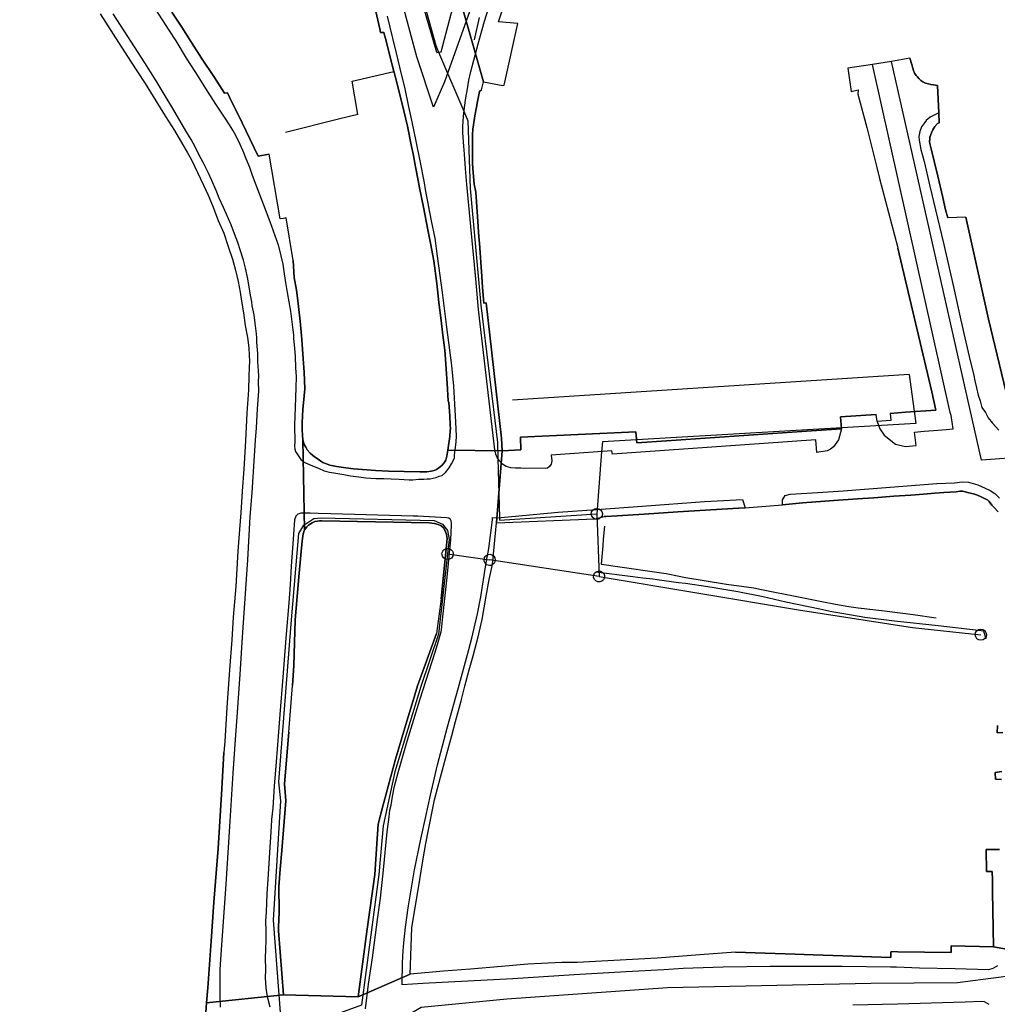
# Model space of a CAD drawing. Extents: x 166506 to 171543, y 332500 to 338212.
# Tile 98 of 139: x 169118 to 169327, y 336073 to 336284. Entities that reach past the tile are written whole.
import ezdxf

# ---------------------------------------------------------------- set-up
doc = ezdxf.new("R2010")
doc.units = 0
doc.header["$MEASUREMENT"] = 0
doc.layers.get('0').update_dxf_attribs({"color": 1, "linetype": 'CONTINUOUS'})
for name, color, linetype in [('DXF_LINES', 1, 'CONTINUOUS'), ('IRISH_OS_1000S_FEATURE', 252, 'CONTINUOUS'), ('UNDERGROUND_ROUTE', 1, 'CONTINUOUS'), ('UUB', 1, 'CONTINUOUS')]:
    doc.layers.add(name, color=color, linetype=linetype)

# ---------------------------------------------------------------- blocks, each defined once
blk = doc.blocks.new('UUB_LOCATION_AC_T02')
at = {"color": 0, "linetype": 'ByBlock'}
blk.add_lwpolyline([(18862, 2286, -1), (-18862, -2286, -1), (18862, 2286)], format="xyb", close=True, dxfattribs=at)

msp = doc.modelspace()

# ---------------------------------------------------------------- linework, layer by layer
at = {"layer": 'DXF_LINES', "color": 9}
msp.add_lwpolyline([(169215.406, 336279.227), (169216.469, 336283.946)], dxfattribs=at)
at = {"layer": 'IRISH_OS_1000S_FEATURE', "color": 9}
for points in [[(169207.337, 336276.536), (169197.252, 336311.276), (169194.597, 336320.288), (169193.031, 336325.469), (169191.631, 336329.991), (169190.162, 336334.422), (169189.056, 336337.898), (169187.354, 336342.868), (169185.887, 336346.809), (169183.667, 336353.534), (169182.263, 336358.079), (169179.212, 336369.763), (169177.298, 336377.321), (169175.371, 336386.339), (169175.323, 336386.744), (169174.553, 336391.037), (169173.951, 336395.198), (169173.421, 336400)], [(169206.639, 336264.856), (169203.07, 336275.588), (169195.38, 336304.165), (169185.735, 336334.032), (169176.686, 336363.056), (169172.735, 336380.161)], [(169207.337, 336276.536), (169208.264, 336276.621), (169210.373, 336284.755), (169212.4, 336290.726), (169215.483, 336299.973), (169219.073, 336311.038), (169225.604, 336330.77), (169228.789, 336340.636), (169230.513, 336345.809), (169232.723, 336352.46), (169234.804, 336357.109)], [(169230.979, 336333.966), (169225.224, 336317.711), (169220.988, 336305.429), (169215.791, 336289.424), (169208.983, 336270.24), (169206.639, 336264.856)], [(169220.506, 336283.029), (169228.173, 336306.296)], [(169194.076, 336286.202), (169195.155, 336281.523), (169195.332, 336280.755), (169196.049, 336280.805), (169196.581, 336278.697), (169197.53, 336274.934), (169198.487, 336271.143), (169199.835, 336265.799), (169201.103, 336260.775), (169201.954, 336256.421), (169202.255, 336254.885), (169202.796, 336252.109), (169203.366, 336249.192), (169203.669, 336247.639), (169204.483, 336243.474), (169205.418, 336238.689), (169205.629, 336237.608), (169205.974, 336235.841), (169206.712, 336232.067), (169207.302, 336227.198), (169207.791, 336223.158), (169208.259, 336219.297), (169208.641, 336216.14), (169209.032, 336212.992), (169209.165, 336211.075), (169209.528, 336205.853), (169209.785, 336202.166), (169209.895, 336201.789), (169210.082, 336198.948), (169210.193, 336196.968), (169210.23, 336196.287), (169210.187, 336195.768), (169210.082, 336194.528), (169209.688, 336191.609), (169221.286, 336191.512), (169221.16, 336194.209), (169217.829, 336223.059), (169217.329, 336223.035), (169217.268, 336223.879), (169217.091, 336226.317), (169216.963, 336228.725), (169216.431, 336235.806), (169216.327, 336237.195), (169216.015, 336241.517), (169215.643, 336246.67), (169215.265, 336248.426), (169215.002, 336251.714), (169214.948, 336252.811), (169214.926, 336256.792), (169214.936, 336259.032), (169215.021, 336260.112), (169215.125, 336261.051), (169215.434, 336262.97), (169215.762, 336264.809), (169216.008, 336266.028), (169216.418, 336268.146), (169216.879, 336268.524), (169217.267, 336270.262), (169210.752, 336293.274)], [(169210.752, 336293.274), (169217.267, 336270.262)], [(169293.679, 336196.196), (169293.03, 336193.854), (169291.952, 336192.346), (169291.343, 336191.826), (169290.649, 336191.484), (169288.38, 336191.137), (169288.18, 336193.83), (169244.786, 336190.767), (169244.699, 336191.517), (169231.708, 336190.582), (169231.839, 336189.36), (169231.737, 336188.671), (169231.368, 336188.11), (169230.938, 336187.799), (169230.47, 336187.721), (169225.273, 336187.792), (169224.116, 336187.76), (169223.088, 336187.871), (169222.115, 336188.157), (169221.342, 336188.666), (169220.678, 336189.33), (169220.223, 336190.06), (169219.898, 336190.798), (169219.687, 336191.718), (169216.234, 336221.685), (169215.655, 336228.186), (169214.566, 336239.372), (169213.767, 336248.296), (169213.423, 336251.778), (169213.217, 336254.839), (169213.064, 336256.52), (169212.897, 336259.341), (169212.903, 336260.721), (169212.993, 336262.821), (169213.202, 336264.76), (169213.551, 336266.839), (169213.9, 336268.718), (169214.149, 336270.617), (169214.617, 336272.435), (169215.513, 336275.951), (169216.184, 336278.388), (169217.526, 336283.202), (169219.211, 336288.655)], [(169147.311, 336285.682), (169150.151, 336281.289), (169151.641, 336278.962), (169153.884, 336275.312), (169155.81, 336272.223), (169157.975, 336268.792), (169160.1, 336265.482), (169161.968, 336262.674), (169163.06, 336261.048), (169164.093, 336259.364), (169164.965, 336257.739), (169165.955, 336255.535), (169166.608, 336253.912), (169167.379, 336252.008), (169167.952, 336250.325), (169168.722, 336248.241), (169170.363, 336244.014), (169171.687, 336240.447), (169173.485, 336235.439), (169174.034, 336233.076), (169174.466, 336231.314), (169174.757, 336229.292), (169175.028, 336227.431), (169175.398, 336225.249), (169176.081, 336221.325), (169176.582, 336217.283), (169176.717, 336216.242), (169176.734, 336215.542), (169176.984, 336213.321), (169177.077, 336211.72), (169177.165, 336209.199), (169177.297, 336207.319), (169177.266, 336204.918), (169177.127, 336200.799), (169176.93, 336196.999), (169177.033, 336193.338), (169176.989, 336192.519), (169177.006, 336191.818), (169177.184, 336191.318), (169178.316, 336189.652), (169179.054, 336189.049), (169180.072, 336188.604), (169182.088, 336187.755), (169183.326, 336187.209), (169184.405, 336186.964), (169185.764, 336186.698), (169187.503, 336186.43), (169188.921, 336186.144), (169190.661, 336185.936), (169192.16, 336185.729), (169194.299, 336185.559), (169196.019, 336185.571), (169197.559, 336185.484), (169199.299, 336185.436), (169201.419, 336185.287), (169202.219, 336185.283), (169203.439, 336185.417), (169204.54, 336185.412), (169205.28, 336185.489), (169205.9, 336185.486), (169207.222, 336185.8), (169207.843, 336186.057), (169208.504, 336186.234), (169209.186, 336186.831), (169209.931, 336187.868), (169210.475, 336188.686), (169211.101, 336189.923), (169211.104, 336190.603), (169211.331, 336192.202), (169211.477, 336193.421), (169211.522, 336194.621), (169211.396, 336197.602), (169211.194, 336201.544), (169210.971, 336205.265), (169210.511, 336209.667), (169209.468, 336217.853), (169208.522, 336225.278), (169207.477, 336233.023), (169206.954, 336236.886), (169206.211, 336240.61), (169204.922, 336247.296), (169204.688, 336248.658), (169203.809, 336253.362), (169202.928, 336257.606), (169202.067, 336261.671), (169201.341, 336264.914), (169200.48, 336269.079), (169199.793, 336271.882), (169198.733, 336276.327), (169197.948, 336279.551), (169196.809, 336284.257)], [(169195.155, 336281.523), (169194.076, 336286.202)], [(169135.506, 336284.776), (169138.286, 336280.383), (169142, 336274.686), (169145.099, 336269.871), (169149.427, 336262.811), (169151.374, 336259.882), (169154.132, 336255.109), (169154.966, 336253.585), (169156.273, 336250.918), (169157.541, 336248.212), (169158.551, 336246.028), (169159.502, 336243.863), (169160.707, 336240.677), (169161.875, 336237.952), (169162.842, 336235.107), (169163.75, 336232.403), (169164.379, 336230.04), (169164.948, 336227.637), (169165.378, 336225.375), (169165.689, 336223.453), (169166.058, 336220.971), (169166.445, 336218.209), (169166.934, 336215.687), (169167.204, 336213.505), (169167.257, 336211.905), (169167.331, 336210.604), (169167.285, 336209.244), (169167.236, 336207.424), (169167.123, 336204.525), (169166.82, 336199.526), (169166.513, 336193.586), (169166.146, 336187.607), (169165.805, 336182.909), (169165.503, 336178.23), (169165.207, 336174.671), (169164.906, 336170.091), (169164.472, 336162.553), (169163.902, 336155.995), (169163.56, 336151.156), (169163.071, 336144.777), (169162.534, 336136.719), (169162.121, 336129.48), (169161.89, 336127.081), (169161.454, 336119.322), (169160.656, 336106.605), (169159.764, 336095.128), (169159.167, 336086.83), (169158.441, 336076.872), (169158.2, 336073.653), (169174.616, 336075.408), (169173.547, 336089.006), (169173.578, 336090.064), (169173.612, 336091.204), (169173.673, 336093.264), (169173.6, 336098.445), (169173.937, 336102.185), (169174.264, 336106.219), (169174.617, 336110.581), (169175.144, 336116.78), (169174.801, 336120.442), (169175.778, 336131.424), (169176.511, 336141.414), (169176.808, 336145.654), (169177.098, 336155.439), (169177.987, 336165.352), (169178.605, 336172.243), (169178.82, 336173.802), (169179.115, 336174.591), (169178.755, 336193.831), (169178.66, 336194.771), (169178.626, 336196.071), (169178.612, 336197.472), (169178.765, 336200.311), (169179.038, 336203.25), (169179.165, 336204.73), (169179.041, 336208.291), (169178.814, 336211.13), (169178.553, 336215.254), (169178.191, 336219.136), (169177.825, 336222.258), (169177.613, 336224.139), (169177.381, 336225.8), (169176.913, 336228.462), (169176.7, 336232.114), (169175.152, 336241.187), (169174.605, 336241.094), (169173.898, 336240.974), (169171.541, 336254.786), (169169.243, 336254.38), (169165.782, 336261.498), (169163.112, 336266.985), (169162.679, 336267.876), (169162.057, 336267.789), (169159.866, 336271.184), (169157.145, 336275.317), (169155.02, 336278.627), (169152.894, 336281.937), (169150.789, 336285.107)], [(169135.506, 336284.776), (169138.286, 336280.383), (169142, 336274.686), (169145.099, 336269.871), (169149.427, 336262.811), (169151.374, 336259.882), (169154.132, 336255.109), (169154.966, 336253.585), (169156.273, 336250.918), (169157.541, 336248.212), (169158.551, 336246.028), (169159.502, 336243.863), (169160.707, 336240.677), (169161.875, 336237.952), (169162.842, 336235.107), (169163.75, 336232.403), (169164.379, 336230.04), (169164.948, 336227.637), (169165.378, 336225.375), (169165.689, 336223.453), (169166.058, 336220.971), (169166.445, 336218.209), (169166.934, 336215.687), (169167.204, 336213.505), (169167.257, 336211.905), (169167.331, 336210.604), (169167.285, 336209.244), (169167.236, 336207.424), (169167.123, 336204.525), (169166.82, 336199.526), (169166.513, 336193.586), (169166.146, 336187.607), (169165.805, 336182.909), (169165.503, 336178.23), (169165.207, 336174.671), (169164.906, 336170.091), (169164.472, 336162.553), (169163.902, 336155.995), (169163.56, 336151.156), (169163.071, 336144.777), (169162.534, 336136.719), (169162.121, 336129.48), (169161.89, 336127.081)], [(169161.162, 336072.759), (169161.072, 336074.86), (169161.121, 336076.92), (169161.089, 336078.72), (169161.139, 336080.78), (169161.378, 336084.96), (169162.382, 336098.995), (169163.138, 336111.314), (169163.91, 336122.672), (169164.447, 336130.85), (169164.705, 336134.649), (169165.407, 336143.847), (169165.863, 336151.745), (169166.998, 336168.222), (169167.54, 336177.42), (169167.943, 336182.599), (169168.654, 336193.777), (169168.866, 336196.396), (169169.045, 336200.455), (169169.342, 336204.194), (169169.291, 336206.255), (169169.377, 336207.515), (169169.282, 336208.575), (169169.171, 336210.536), (169169.138, 336212.236), (169168.929, 336214.597), (169168.934, 336215.577), (169168.838, 336216.478), (169168.548, 336218.699), (169168.336, 336220.501), (169167.965, 336222.402), (169167.869, 336223.283), (169167.674, 336224.364), (169167.303, 336226.406), (169166.991, 336228.227), (169166.481, 336230.47), (169166.089, 336232.172), (169165.339, 336234.396), (169164.866, 336235.918), (169164.134, 336237.801), (169163.463, 336239.703), (169161.8, 336243.413), (169160.889, 336245.397), (169160.236, 336247.06), (169159.326, 336249.163), (169158.554, 336250.908), (169157.503, 336253.013), (169156.63, 336254.617), (169155.758, 336256.361), (169154.905, 336257.905), (169153.794, 336259.811), (169150.975, 336264.584), (169149.169, 336267.592), (169147.482, 336270.44), (169145.039, 336274.332), (169142.854, 336277.742), (169140.65, 336281.132), (169138.286, 336284.724)], [(169150.789, 336285.107), (169152.894, 336281.937)], [(169152.894, 336281.937), (169155.02, 336278.627)], [(169196.581, 336278.697), (169196.049, 336280.805), (169195.332, 336280.755), (169195.155, 336281.523)], [(169224.645, 336282.69), (169220.506, 336283.029)], [(169221.704, 336269.522), (169224.645, 336282.69)], [(169155.02, 336278.627), (169157.145, 336275.317)], [(169197.53, 336274.934), (169196.581, 336278.697)], [(169157.145, 336275.317), (169159.866, 336271.184)], [(169201.103, 336260.775), (169199.835, 336265.799), (169198.487, 336271.143), (169197.53, 336274.934)], [(169329.221, 336202.137), (169325.006, 336219.553), (169320.207, 336241.363), (169316.349, 336241.244), (169315.871, 336242.959), (169315.265, 336245.553), (169314.22, 336250.082), (169312.801, 336255.947), (169312.53, 336257.064), (169312.485, 336257.484), (169312.52, 336257.984), (169312.556, 336258.464), (169312.907, 336259.328), (169313.14, 336260.03), (169313.573, 336260.734), (169314.166, 336261.34), (169314.525, 336261.464), (169314.443, 336263.643), (169314.125, 336269.479), (169313.303, 336269.591), (169312.723, 336269.665), (169312.221, 336269.82), (169311.58, 336269.973), (169311.057, 336270.268), (169310.634, 336270.524), (169310.17, 336270.959), (169309.866, 336271.316), (169309.603, 336271.613), (169309.279, 336272.07), (169309.073, 336272.628), (169308.868, 336273.166), (169308.7, 336273.964), (169308.286, 336275.3), (169304.315, 336274.618), (169300.32, 336273.932), (169295.045, 336273.161), (169295.257, 336271.664), (169295.729, 336268.166), (169297.22, 336268.501), (169297.163, 336267.618), (169299.091, 336260.509), (169301.133, 336252.279), (169301.781, 336249.635), (169305.615, 336235.077), (169305.714, 336234.751), (169312.934, 336204.094), (169313.822, 336200.193), (169307.338, 336199.722), (169304.07, 336199.485), (169304.179, 336197.989), (169301.274, 336197.779), (169301.077, 336199.267), (169293.496, 336198.717), (169293.679, 336196.196), (169287.287, 336195.759), (169281.104, 336195.336), (169274.882, 336194.91), (169268.682, 336194.486), (169262.492, 336194.061), (169256.305, 336193.638), (169250.014, 336193.207), (169249.829, 336195.545), (169225.157, 336194.395), (169225.282, 336191.698), (169221.286, 336191.512), (169220.058, 336176.098), (169241.042, 336177.004), (169243.053, 336177.445), (169243.467, 336177.474), (169251.563, 336177.983), (169258.787, 336178.438), (169271.711, 336179.25), (169273.118, 336179.339), (169281.068, 336179.973), (169285.324, 336180.397), (169292.058, 336180.905), (169297.073, 336181.215), (169300.571, 336181.49), (169304.828, 336181.793), (169308.465, 336182.05), (169311.203, 336182.257), (169313.56, 336182.461), (169315.479, 336182.6), (169316.758, 336182.673), (169318.137, 336182.747), (169318.936, 336182.895), (169319.496, 336182.86), (169320.097, 336182.747), (169320.859, 336182.554), (169321.841, 336182.304), (169322.664, 336182.012), (169323.448, 336181.66), (169324.191, 336181.288), (169324.875, 336180.935), (169325.157, 336180.698), (169325.785, 336179.904), (169326.27, 336179.389), (169327.099, 336178.474)], [(169308.286, 336275.3), (169304.315, 336274.618)], [(169308.286, 336275.3), (169308.7, 336273.964), (169308.868, 336273.166), (169309.073, 336272.628), (169309.279, 336272.07), (169309.603, 336271.613), (169309.866, 336271.316), (169310.17, 336270.959), (169310.634, 336270.524), (169311.057, 336270.268), (169311.58, 336269.973), (169312.221, 336269.82), (169312.723, 336269.665), (169313.303, 336269.591), (169314.125, 336269.479), (169314.443, 336263.643)], [(169300.32, 336273.932), (169295.045, 336273.161)], [(169295.045, 336273.161), (169295.257, 336271.664), (169295.729, 336268.166)], [(169304.315, 336274.618), (169300.32, 336273.932)], [(169301.274, 336197.779), (169301.829, 336196.19), (169302.754, 336194.812), (169305.23, 336192.875), (169307.306, 336192.439), (169309.598, 336192.659), (169309.271, 336195.502), (169311.31, 336195.655), (169313.337, 336195.855), (169316.014, 336196.034), (169317.517, 336196.177), (169317.046, 336199.037), (169316.898, 336199.654), (169300.32, 336273.932)], [(169323.563, 336189.463), (169304.315, 336274.618)], [(169159.866, 336271.184), (169162.057, 336267.789)], [(169216.879, 336268.524), (169216.418, 336268.146), (169216.008, 336266.028), (169215.762, 336264.809), (169215.434, 336262.97), (169215.125, 336261.051), (169215.021, 336260.112), (169214.936, 336259.032), (169214.926, 336256.792), (169214.948, 336252.811), (169215.002, 336251.714), (169215.265, 336248.426)], [(169216.879, 336268.524), (169217.267, 336270.262)], [(169217.267, 336270.262), (169221.404, 336269.463), (169221.704, 336269.522)], [(169295.729, 336268.166), (169297.22, 336268.501), (169297.163, 336267.618), (169299.091, 336260.509), (169301.133, 336252.279), (169301.781, 336249.635)], [(169162.057, 336267.789), (169162.679, 336267.876)], [(169162.679, 336267.876), (169163.112, 336266.985)], [(169163.112, 336266.985), (169165.782, 336261.498)], [(169314.443, 336263.643), (169312.613, 336262.684), (169311.76, 336261.976), (169311.365, 336261.512), (169310.734, 336260.626), (169310.384, 336259.622), (169310.174, 336258.6), (169310.242, 336257.801), (169310.602, 336255.825), (169311.328, 336253.212), (169312.521, 336247.985), (169313.752, 336242.937), (169315.423, 336235.815), (169317.557, 336226.457), (169318.689, 336221.289), (169319.797, 336216.501), (169320.907, 336211.592), (169321.927, 336207.583), (169322.138, 336206.445), (169322.474, 336204.909), (169322.869, 336203.353), (169323.241, 336202.177), (169323.616, 336200.7), (169324.426, 336199.669), (169324.998, 336198.495), (169325.889, 336197.404), (169327.264, 336195.918)], [(169314.443, 336263.643), (169314.525, 336261.464)], [(169165.782, 336261.498), (169169.243, 336254.38), (169171.541, 336254.786)], [(169202.255, 336254.885), (169201.954, 336256.421), (169201.103, 336260.775)], [(169314.525, 336261.464), (169314.166, 336261.34), (169313.573, 336260.734), (169313.14, 336260.03), (169312.907, 336259.328), (169312.556, 336258.464), (169312.52, 336257.984), (169312.485, 336257.484), (169312.53, 336257.064), (169312.801, 336255.947), (169314.22, 336250.082), (169315.265, 336245.553), (169315.871, 336242.959), (169316.349, 336241.244)], [(169176.7, 336232.114), (169175.152, 336241.187), (169174.605, 336241.094), (169173.898, 336240.974), (169171.541, 336254.786)], [(169203.366, 336249.192), (169202.796, 336252.109), (169202.255, 336254.885)], [(169301.781, 336249.635), (169305.615, 336235.077), (169305.714, 336234.751)], [(169204.483, 336243.474), (169203.669, 336247.639), (169203.366, 336249.192)], [(169215.265, 336248.426), (169215.643, 336246.67)], [(169215.643, 336246.67), (169216.015, 336241.517)], [(169205.629, 336237.608), (169205.418, 336238.689), (169204.483, 336243.474)], [(169216.015, 336241.517), (169216.327, 336237.195)], [(169320.207, 336241.363), (169316.349, 336241.244)], [(169320.207, 336241.363), (169325.006, 336219.553)], [(169205.974, 336235.841), (169205.629, 336237.608)], [(169216.327, 336237.195), (169216.431, 336235.806)], [(169206.712, 336232.067), (169205.974, 336235.841)], [(169216.431, 336235.806), (169216.963, 336228.725)], [(169304.07, 336199.485), (169307.338, 336199.722), (169313.822, 336200.193), (169312.934, 336204.094), (169305.714, 336234.751)], [(169176.7, 336232.114), (169176.913, 336228.462)], [(169207.302, 336227.198), (169206.712, 336232.067)], [(169216.963, 336228.725), (169217.091, 336226.317), (169217.268, 336223.879), (169217.329, 336223.035), (169217.829, 336223.059)], [(169176.913, 336228.462), (169177.381, 336225.8), (169177.613, 336224.139), (169177.825, 336222.258), (169178.191, 336219.136), (169178.553, 336215.254), (169178.814, 336211.13), (169179.041, 336208.291)], [(169207.791, 336223.158), (169207.302, 336227.198)], [(169208.259, 336219.297), (169207.791, 336223.158)], [(169217.829, 336223.059), (169221.16, 336194.209)], [(169208.641, 336216.14), (169208.259, 336219.297)], [(169325.006, 336219.553), (169329.221, 336202.137)], [(169209.165, 336211.075), (169209.032, 336212.992), (169208.641, 336216.14)], [(169209.528, 336205.853), (169209.165, 336211.075)], [(169179.041, 336208.291), (169179.165, 336204.73)], [(169209.785, 336202.166), (169209.528, 336205.853)], [(169179.165, 336204.73), (169179.038, 336203.25), (169178.765, 336200.311), (169178.612, 336197.472), (169178.626, 336196.071), (169178.66, 336194.771), (169178.755, 336193.831)], [(169210.193, 336196.968), (169210.082, 336198.948), (169209.895, 336201.789), (169209.785, 336202.166)], [(169293.496, 336198.717), (169301.077, 336199.267)], [(169301.274, 336197.779), (169301.077, 336199.267)], [(169304.07, 336199.485), (169304.179, 336197.989), (169301.274, 336197.779)], [(169287.287, 336195.759), (169293.679, 336196.196), (169293.496, 336198.717)], [(169209.688, 336191.609), (169210.082, 336194.528), (169210.187, 336195.768), (169210.23, 336196.287), (169210.193, 336196.968)], [(169225.157, 336194.395), (169249.829, 336195.545)], [(169249.829, 336195.545), (169250.014, 336193.207), (169256.305, 336193.638)], [(169274.882, 336194.91), (169281.104, 336195.336)], [(169281.104, 336195.336), (169287.287, 336195.759)], [(169178.755, 336193.831), (169179.115, 336174.591)], [(169178.755, 336193.831), (169179.115, 336174.591)], [(169178.755, 336193.831), (169179.011, 336192.849), (169179.349, 336192.288), (169179.666, 336191.686), (169180.283, 336191.003), (169180.881, 336190.521), (169181.439, 336190.078), (169182.017, 336189.695), (169182.615, 336189.273), (169183.034, 336188.991), (169183.573, 336188.788), (169184.491, 336188.404), (169185.93, 336188.137), (169187.929, 336187.888), (169189.588, 336187.661), (169194.247, 336187.319)], [(169221.16, 336194.209), (169221.286, 336191.512)], [(169221.286, 336191.512), (169225.282, 336191.698), (169225.157, 336194.395)], [(169256.305, 336193.638), (169262.492, 336194.061)], [(169262.492, 336194.061), (169268.682, 336194.486)], [(169268.682, 336194.486), (169274.882, 336194.91)], [(169194.247, 336187.319), (169197.027, 336187.167), (169200.347, 336187.072), (169203.687, 336187.016), (169205.227, 336187.029), (169206.128, 336187.125), (169206.748, 336187.322), (169207.289, 336187.5), (169208.052, 336188.037), (169208.534, 336188.494), (169208.997, 336189.052), (169209.259, 336189.511), (169209.482, 336190.33), (169209.688, 336191.609)], [(169209.688, 336191.609), (169221.286, 336191.512)], [(169221.286, 336191.512), (169220.058, 336176.098)], [(169335.111, 336190.367), (169323.563, 336189.463)], [(169281.068, 336179.973), (169281.098, 336180.994), (169281.628, 336181.939), (169282.745, 336182.271), (169288.601, 336182.61), (169294.037, 336182.984), (169304.028, 336183.744), (169313.999, 336184.545), (169317.818, 336184.663), (169319.456, 336184.84), (169320.776, 336184.773), (169322.782, 336184.213), (169324.348, 336183.549), (169325.374, 336183.02), (169326.38, 336182.35), (169327.39, 336181.36)], [(169327.099, 336178.474), (169326.27, 336179.389), (169325.785, 336179.904), (169325.157, 336180.698), (169324.875, 336180.935), (169324.191, 336181.288), (169323.448, 336181.66), (169322.664, 336182.012), (169321.841, 336182.304), (169320.859, 336182.554), (169320.097, 336182.747), (169319.496, 336182.86), (169318.936, 336182.895), (169318.137, 336182.747), (169316.758, 336182.673), (169315.479, 336182.6), (169313.56, 336182.461), (169311.203, 336182.257), (169308.465, 336182.05), (169304.828, 336181.793), (169300.571, 336181.49), (169297.073, 336181.215), (169292.058, 336180.905), (169285.324, 336180.397), (169281.068, 336179.973)], [(169326.974, 336081.584), (169325.94, 336081.034), (169325.044, 336080.685), (169317.962, 336080.954), (169310.321, 336081.097), (169305.401, 336081.288), (169304.155, 336081.309), (169293.854, 336081.416), (169278.473, 336081.406), (169268.411, 336081.292), (169259.889, 336080.99), (169255.788, 336080.749), (169247.765, 336080.266), (169236.661, 336079.636), (169223.556, 336078.816), (169204.329, 336077.803), (169199.948, 336077.523), (169200.029, 336082.263), (169200.141, 336084.763), (169200.268, 336086.463), (169200.624, 336089.841), (169201.222, 336093.919), (169202.6, 336102.093), (169203.93, 336108.628), (169205.012, 336113.463), (169205.973, 336118.019), (169207.462, 336124.473), (169209.599, 336132.584), (169211.958, 336140.954), (169213.85, 336148.026), (169214.806, 336151.482), (169216.03, 336156.677), (169216.707, 336160.355), (169217.818, 336167.13), (169218.394, 336170.648), (169219.181, 336176.725), (169219.204, 336177.285), (169220.256, 336177.206), (169233.25, 336178.401), (169241.414, 336178.964), (169251.178, 336179.659), (169264.464, 336180.659), (169272.586, 336181.082), (169273.118, 336179.339)], [(169192.103, 336072.358), (169192.747, 336077.636), (169193.613, 336083.293), (169194.691, 336091.468), (169195.311, 336096.026), (169195.919, 336102.044), (169196.756, 336110.181), (169197.191, 336113.359), (169197.337, 336114.799), (169197.562, 336115.838), (169197.871, 336117.736), (169197.871, 336117.736), (169198.32, 336119.895), (169199.216, 336123.331), (169201.005, 336129.543), (169201.573, 336131.401), (169203.786, 336138.571), (169206.891, 336148.318), (169207.499, 336150.116), (169208.068, 336152.173), (169208.232, 336152.872), (169208.377, 336153.95), (169208.626, 336156.031), (169209.505, 336164.508), (169210.302, 336172.585), (169210.456, 336175.624), (169210.498, 336176.084), (169210.38, 336176.525), (169210.281, 336176.805), (169209.882, 336177.087), (169209.403, 336177.189), (169203.264, 336177.536), (169202.284, 336177.56), (169184.684, 336178.022), (169182.024, 336178.113), (169180.324, 336178.202), (169178.284, 336178.171), (169177.643, 336177.994), (169177.241, 336177.576), (169176.977, 336176.737), (169176.763, 336173.637), (169176.53, 336170.719), (169176.272, 336166.859), (169176.014, 336162.9), (169175.757, 336159.061), (169175.462, 336155.722), (169175.082, 336151.523), (169174.444, 336143.145), (169173.848, 336135.227), (169173.338, 336128.729), (169172.978, 336124.21), (169172.619, 336119.992), (169172.317, 336115.233), (169172.066, 336112.774), (169171.959, 336111.274), (169171.743, 336107.934), (169171.268, 336100.056), (169171.093, 336096.916), (169171.025, 336095.037), (169170.895, 336093.017), (169170.807, 336091.177), (169170.837, 336088.957), (169170.868, 336087.077), (169170.759, 336085.077), (169170.711, 336083.297), (169170.76, 336080.796), (169170.732, 336079.016), (169170.842, 336076.896), (169170.957, 336075.855), (169171.114, 336075.114), (169171.212, 336074.714), (169171.684, 336072.831)], [(169258.787, 336178.438), (169251.563, 336177.983)], [(169271.711, 336179.25), (169258.787, 336178.438)], [(169273.118, 336179.339), (169271.711, 336179.25)], [(169273.118, 336179.339), (169281.068, 336179.973)], [(169208.26, 336159.896), (169209.418, 336171.33), (169209.568, 336172.742), (169209.421, 336173.626), (169209.126, 336174.398), (169208.738, 336175.048), (169208.241, 336175.482), (169207.608, 336175.768), (169206.845, 336175.984), (169205.692, 336176.091), (169182.798, 336176.55), (169182.327, 336176.553), (169181.842, 336176.51), (169181.3, 336176.384), (169180.734, 336176.135), (169179.984, 336175.632), (169179.589, 336175.251), (169179.115, 336174.591)], [(169219.176, 336167.225), (169220.058, 336176.098)], [(169220.058, 336176.098), (169241.042, 336177.004)], [(169241.042, 336177.004), (169243.053, 336177.445)], [(169251.563, 336177.983), (169243.467, 336177.474), (169243.053, 336177.445)], [(169179.115, 336174.591), (169178.82, 336173.802), (169178.605, 336172.243), (169177.987, 336165.352)], [(169243.093, 336175.399), (169242.849, 336172.626), (169242.788, 336171.179), (169242.381, 336167.298), (169244.019, 336167.065), (169244.899, 336166.939), (169255.733, 336165.397), (169256.262, 336165.294), (169259.006, 336164.763), (169260.07, 336164.557), (169269.124, 336163.056), (169275.001, 336162.249), (169276.599, 336161.922), (169284.513, 336160.346), (169289.469, 336159.343), (169292.407, 336158.79), (169295.244, 336158.257), (169297.263, 336157.967), (169302.841, 336157.302), (169308.938, 336156.534), (169313.908, 336155.866)], [(169217.035, 336155.473), (169217.889, 336160.449), (169218.465, 336164.052), (169219.176, 336167.225)], [(169324.536, 336151.322), (169324.068, 336153.03), (169322.924, 336153.17), (169314.287, 336154.149), (169305.011, 336155.152), (169298.654, 336155.939), (169294.177, 336156.701), (169291.579, 336157.093), (169289.021, 336157.725), (169281.787, 336159.198), (169276.992, 336160.32), (169271.556, 336161.386), (169267.739, 336162.062), (169266.52, 336162.248), (169265.161, 336162.454), (169260.363, 336163.136), (169258.881, 336163.335), (169254.346, 336163.943), (169253.386, 336164.064), (169251.253, 336164.333), (169249.135, 336164.599), (169241.224, 336165.595)], [(169177.987, 336165.352), (169177.098, 336155.439)], [(169208.26, 336159.896), (169207.263, 336152.464)], [(169177.098, 336155.439), (169176.808, 336145.654)], [(169216.127, 336151.786), (169217.035, 336155.473)], [(169203.239, 336141.314), (169207.263, 336152.464)], [(169215.051, 336147.751), (169216.127, 336151.786)], [(169214.248, 336144.74), (169215.051, 336147.751)], [(169176.808, 336145.654), (169176.511, 336141.414)], [(169213.32, 336141.262), (169214.248, 336144.74)], [(169175.778, 336131.424), (169176.511, 336141.414)], [(169202.08, 336137.486), (169203.239, 336141.314)], [(169212.492, 336138.158), (169213.32, 336141.262)], [(169200.95, 336133.753), (169202.08, 336137.486)], [(169211.306, 336133.71), (169212.492, 336138.158)], [(169198.52, 336125.71), (169200.95, 336133.753)], [(169210.51, 336130.725), (169211.306, 336133.71)], [(169326.939, 336132.84), (169326.914, 336131.32), (169328.133, 336131.372)], [(169328.133, 336131.372), (169326.914, 336131.32), (169326.939, 336132.84)], [(169175.778, 336131.424), (169174.801, 336120.442)], [(169209.685, 336127.631), (169210.51, 336130.725)], [(169158.2, 336073.653), (169158.441, 336076.872), (169159.167, 336086.83), (169159.764, 336095.128), (169160.656, 336106.605), (169161.454, 336119.322), (169161.89, 336127.081)], [(169196.036, 336116.43), (169198.52, 336125.71)], [(169208.131, 336121.805), (169209.685, 336127.631)], [(169206.848, 336116.995), (169208.131, 336121.805)], [(169327.897, 336123.03), (169326.499, 336122.856), (169326.553, 336121.437), (169327.834, 336121.37)], [(169327.834, 336121.37), (169326.553, 336121.437), (169326.499, 336122.856), (169327.897, 336123.03)], [(169174.801, 336120.442), (169175.144, 336116.78)], [(169175.144, 336116.78), (169174.617, 336110.581)], [(169194.803, 336111.79), (169195.907, 336115.947)], [(169195.907, 336115.947), (169196.036, 336116.43)], [(169205.539, 336110.608), (169206.848, 336116.995)], [(169194.543, 336107.629), (169194.803, 336111.79)], [(169174.617, 336110.581), (169174.264, 336106.219)], [(169204.965, 336107.683), (169205.539, 336110.608)], [(169194.134, 336101.072), (169194.543, 336107.629)], [(169204.429, 336104.405), (169204.965, 336107.683)], [(169174.264, 336106.219), (169173.937, 336102.185)], [(169327.365, 336106.366), (169324.572, 336106.418), (169324.609, 336101.701), (169325.83, 336101.688), (169325.865, 336099.931), (169325.916, 336097.392), (169326.121, 336085.629), (169341.552, 336082.852)], [(169326.121, 336085.629), (169325.916, 336097.392), (169325.865, 336099.931), (169325.83, 336101.688), (169324.609, 336101.701), (169324.572, 336106.418)], [(169324.572, 336106.418), (169327.365, 336106.366)], [(169203.707, 336099.993), (169204.429, 336104.405)], [(169173.937, 336102.185), (169173.6, 336098.445), (169173.673, 336093.264)], [(169192.38, 336088.924), (169194.134, 336101.072)], [(169201.658, 336079.796), (169202.023, 336089.695), (169203.707, 336099.993)], [(169173.673, 336093.264), (169173.612, 336091.204), (169173.578, 336090.064), (169173.547, 336089.006), (169174.616, 336075.408)], [(169190.515, 336074.936), (169192.38, 336088.924)], [(169341.552, 336082.852), (169326.121, 336085.629), (169317.071, 336085.85), (169317.056, 336084.43), (169305.72, 336084.542), (169304.229, 336084.549), (169304.184, 336083.349), (169293.97, 336083.714), (169287.663, 336083.919), (169283.806, 336084.045), (169277.366, 336084.254), (169271.078, 336084.459), (169263.443, 336083.894), (169254.319, 336083.236), (169242.494, 336082.53), (169237.353, 336082.313), (169233.972, 336082.249), (169226.733, 336081.902), (169221.104, 336081.429), (169214.508, 336080.875), (169208.786, 336080.395), (169201.658, 336079.796), (169190.515, 336074.936), (169174.616, 336075.408), (169158.2, 336073.653), (169157.823, 336068.634)], [(169305.72, 336084.542), (169317.056, 336084.43), (169317.071, 336085.85), (169326.121, 336085.629)], [(169263.443, 336083.894), (169254.319, 336083.236), (169242.494, 336082.53), (169237.353, 336082.313), (169233.972, 336082.249)], [(169271.078, 336084.459), (169263.443, 336083.894)], [(169271.078, 336084.459), (169277.366, 336084.254)], [(169277.366, 336084.254), (169283.806, 336084.045)], [(169283.806, 336084.045), (169287.663, 336083.919)], [(169287.663, 336083.919), (169293.97, 336083.714)], [(169293.97, 336083.714), (169304.184, 336083.349), (169304.229, 336084.549)], [(169305.72, 336084.542), (169304.229, 336084.549)], [(169326.121, 336085.629), (169341.552, 336082.852)], [(169326.121, 336085.629), (169341.552, 336082.852)], [(169226.733, 336081.902), (169221.104, 336081.429)], [(169233.972, 336082.249), (169226.733, 336081.902)], [(169190.515, 336074.936), (169201.658, 336079.796)], [(169190.515, 336074.936), (169201.658, 336079.796)], [(169208.786, 336080.395), (169201.658, 336079.796)], [(169214.508, 336080.875), (169208.786, 336080.395)], [(169221.104, 336081.429), (169214.508, 336080.875)], [(169158.2, 336073.653), (169174.616, 336075.408)], [(169174.616, 336075.408), (169190.515, 336074.936)], [(169156.151, 336057.141), (169156.654, 336057.819), (169156.957, 336058.437), (169157.163, 336059.916), (169157.394, 336062.316), (169157.823, 336068.634), (169158.2, 336073.653)], [(169325.2, 336073.312), (169324.203, 336073.857), (169323.523, 336073.98), (169320.062, 336073.796), (169305.639, 336073.401), (169296.077, 336073.145)]]:
    msp.add_lwpolyline(points, dxfattribs=at)
msp.add_lwpolyline([(169217.035, 336155.473), (169217.889, 336160.449), (169218.465, 336164.052), (169219.176, 336167.225), (169220.058, 336176.098), (169221.286, 336191.512), (169209.688, 336191.609), (169209.482, 336190.33), (169209.259, 336189.511), (169208.997, 336189.052), (169208.534, 336188.494), (169208.052, 336188.037), (169207.289, 336187.5), (169206.748, 336187.322), (169206.128, 336187.125), (169205.227, 336187.029), (169203.687, 336187.016), (169200.347, 336187.072), (169197.027, 336187.167), (169194.247, 336187.319), (169189.588, 336187.661), (169187.929, 336187.888), (169185.93, 336188.137), (169184.491, 336188.404), (169183.573, 336188.788), (169183.034, 336188.991), (169182.615, 336189.273), (169182.017, 336189.695), (169181.439, 336190.078), (169180.881, 336190.521), (169180.283, 336191.003), (169179.666, 336191.686), (169179.349, 336192.288), (169179.011, 336192.849), (169178.755, 336193.831), (169179.115, 336174.591), (169179.589, 336175.251), (169179.984, 336175.632), (169180.734, 336176.135), (169181.3, 336176.384), (169181.842, 336176.51), (169182.327, 336176.553), (169182.798, 336176.55), (169205.692, 336176.091), (169206.845, 336175.984), (169207.608, 336175.768), (169208.241, 336175.482), (169208.738, 336175.048), (169209.126, 336174.398), (169209.421, 336173.626), (169209.568, 336172.742), (169209.418, 336171.33), (169208.26, 336159.896), (169207.263, 336152.464), (169203.239, 336141.314), (169202.08, 336137.486), (169200.95, 336133.753), (169198.52, 336125.71), (169196.036, 336116.43), (169195.907, 336115.947), (169194.803, 336111.79), (169194.543, 336107.629), (169194.134, 336101.072), (169192.38, 336088.924), (169190.515, 336074.936), (169201.658, 336079.796), (169202.023, 336089.695), (169203.707, 336099.993), (169204.429, 336104.405), (169204.965, 336107.683), (169205.539, 336110.608), (169206.848, 336116.995), (169208.131, 336121.805), (169209.685, 336127.631), (169210.51, 336130.725), (169211.306, 336133.71), (169212.492, 336138.158), (169213.32, 336141.262), (169214.248, 336144.74), (169215.051, 336147.751), (169216.127, 336151.786), (169217.035, 336155.473)], close=True, dxfattribs=at)
at = {"layer": 'UNDERGROUND_ROUTE'}
for points in [[(169203.468, 336291.532), (169203.638, 336290.489), (169207.13, 336277.964), (169207.725, 336276.572)], [(169189.277, 336270.363), (169198.149, 336272.481), (169197.53, 336274.934)], [(169207.725, 336276.572), (169213.115, 336263.948)], [(169190.465, 336263.272), (169189.277, 336270.363)], [(169186.37, 336262.279), (169175.056, 336259.438)], [(169190.465, 336263.272), (169186.37, 336262.279)], [(169213.115, 336263.948), (169213.969, 336261.947), (169214.468, 336247.468), (169216.738, 336222.55), (169220.278, 336193.276), (169220.363, 336189.836)], [(169308.128, 336207.761), (169223.499, 336202.329)], [(169308.128, 336207.761), (169309.56, 336197.353), (169242.653, 336193.417), (169242.495, 336191.358)], [(169242.495, 336191.358), (169241.473, 336178.036)], [(169220.363, 336189.836), (169220.672, 336177.244)], [(169173.464, 336066.682), (169174.028, 336070.692), (169172.507, 336091.318), (169174.028, 336116.752), (169173.602, 336120.828), (169176.279, 336154.597), (169177.916, 336173.822), (169178.949, 336175.615), (169181.076, 336177.043), (169182.686, 336177.195), (169206.783, 336176.648), (169208.545, 336175.858), (169209.639, 336174.46), (169209.937, 336172.591), (169209.628, 336169.475)], [(169220.672, 336177.244), (169220.686, 336176.664), (169241.473, 336178.036)], [(169241.473, 336178.036), (169241.945, 336164.67)], [(169209.628, 336169.475), (169207.696, 336152.34), (169203.944, 336141.214), (169198.368, 336122.948), (169195.887, 336111.484), (169194.989, 336101.088), (169191.261, 336073.145), (169173.464, 336066.682)], [(169209.628, 336169.475), (169218.595, 336168.206)], [(169241.945, 336164.67), (169218.595, 336168.206)], [(169241.945, 336164.67), (169284.501, 336157.536), (169308.799, 336153.784), (169323.405, 336152.246)], [(169091.626, 336026.72), (169095.244, 336027.682), (169119.285, 336035.242), (169141.209, 336044.012), (169163.586, 336052.933), (169190.802, 336065.028), (169203.956, 336072.74), (169222.251, 336074.554), (169256.573, 336076.973), (169299.967, 336077.88), (169318.414, 336078.032), (169335.953, 336080.3)]]:
    msp.add_lwpolyline(points, dxfattribs=at)

# ---------------------------------------------------------------- block references
at = {"layer": 'UUB'}
for p, xscale, yscale, rotation in [((169241.473, 336178.036), 6.2e-05, 6.2e-05, 265.613138), ((169209.628, 336169.475), 6.3e-05, 6.3e-05, 351.945054), ((169218.595, 336168.206), 6.3e-05, 6.3e-05, 171.388858), ((169241.945, 336164.67), 6.2e-05, 6.2e-05, 272.022471), ((169323.405, 336152.246), 6.3e-05, 6.3e-05, 353.988952)]:
    msp.add_blockref('UUB_LOCATION_AC_T02', p, dxfattribs=dict(at, xscale=xscale, yscale=yscale, rotation=rotation))

doc.saveas('drawing.dxf')
